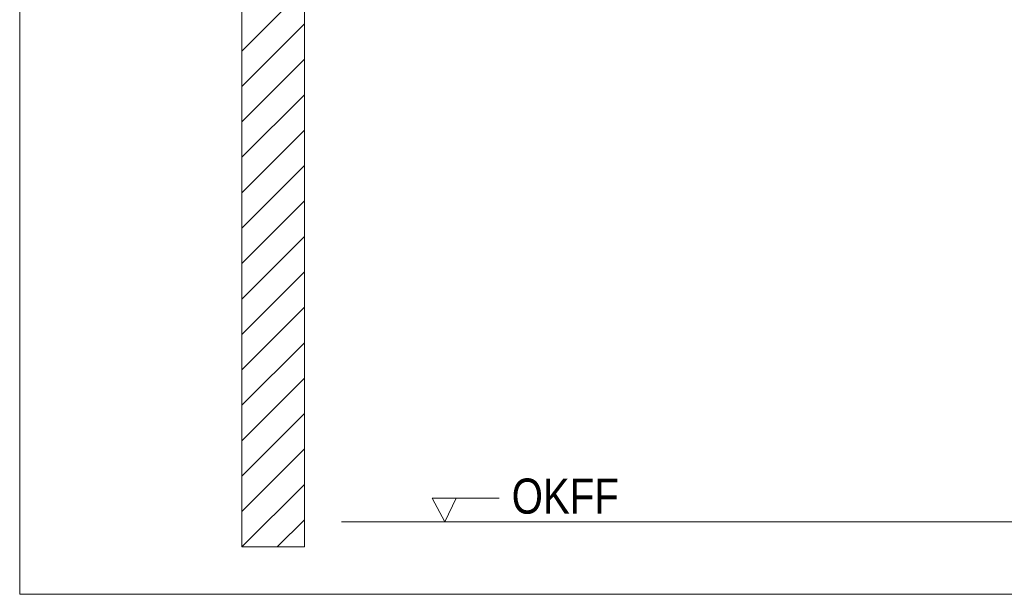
# Model space of a CAD drawing. Extents: x -500 to 300, y 62 to 1162.
# Tile 185 of 256: x 191 to 230, y 827 to 850. Entities that reach past the tile are written whole.
import ezdxf
from ezdxf.lldxf.tags import DXFTag

# ---------------------------------------------------------------- set-up
doc = ezdxf.new("R2010")
doc.units = 0
doc.layers.get('0').update_dxf_attribs({"lineweight": 13})
doc.layers.add('E_Detail_Beschriftung', color=7, linetype='Continuous', lineweight=13, true_color=0x009900)
doc.layers.add('E_Detail_Wandschraffur', color=7, linetype='Continuous', lineweight=5, true_color=0xc0c0c0)
doc.layers.add('E_Detail_Linie_Text_Bem', color=7, linetype='Continuous', lineweight=13)
doc.styles.get("Standard").update_dxf_attribs({"font": 'ARIALN.TTF'})
tags = doc.linetypes.add('fein_strichliert', pattern=[4, 1, -2, 1]).pattern_tags.tags
tags[8:9] = [DXFTag(74, 4), DXFTag(75, 0), DXFTag(340, '0'), DXFTag(46, 0.0), DXFTag(50, 0.0), DXFTag(44, 0.0), DXFTag(45, 0.0)]
tags[6:7] = [DXFTag(74, 4), DXFTag(75, 0), DXFTag(340, '0'), DXFTag(46, 0.0), DXFTag(50, 0.0), DXFTag(44, 0.0), DXFTag(45, 0.0)]
tags[4:5] = [DXFTag(74, 4), DXFTag(75, 0), DXFTag(340, '0'), DXFTag(46, 0.0), DXFTag(50, 0.0), DXFTag(44, 0.0), DXFTag(45, 0.0)]
tags = doc.linetypes.add('fein_strichliert-A06G93S58I', pattern=[4, 1, -2, 1]).pattern_tags.tags
tags[8:9] = [DXFTag(74, 4), DXFTag(75, 0), DXFTag(340, '0'), DXFTag(46, 0.0), DXFTag(50, 0.0), DXFTag(44, 0.0), DXFTag(45, 0.0)]
tags[6:7] = [DXFTag(74, 4), DXFTag(75, 0), DXFTag(340, '0'), DXFTag(46, 0.0), DXFTag(50, 0.0), DXFTag(44, 0.0), DXFTag(45, 0.0)]
tags[4:5] = [DXFTag(74, 4), DXFTag(75, 0), DXFTag(340, '0'), DXFTag(46, 0.0), DXFTag(50, 0.0), DXFTag(44, 0.0), DXFTag(45, 0.0)]

# ---------------------------------------------------------------- blocks, each defined once
blk = doc.blocks.new('Referenz-A06G93S98I')
at = {"layer": 'E_Detail_Linie_Text_Bem', "linetype": 'fein_strichliert-A06G93S58I', "ltscale": 0.65}
for p, q in [((191.1, 888.775), (191.1, 827.458)), ((191.1, 827.458), (250.843, 827.458))]:
    blk.add_line(p, q, dxfattribs=at)
at = {"layer": 'E_Detail_Linie_Text_Bem', "linetype": 'Continuous', "ltscale": 0.13}
for p, q in [((199.967, 869.348), (199.967, 829.348)), ((202.467, 829.348), (202.467, 857.348)), ((203.951, 830.348), (240.034, 830.348)), ((199.967, 829.348), (202.467, 829.348))]:
    blk.add_line(p, q, dxfattribs=at)
at = {"layer": 'E_Detail_Linie_Text_Bem', "color": 0, "linetype": 'Continuous', "ltscale": 0.13}
for p, q in [((208.075, 830.348), (207.566, 831.297)), ((207.566, 831.297), (210.25, 831.297)), ((208.533, 831.301), (208.075, 830.348))]:
    blk.add_line(p, q, dxfattribs=at)
at = {"layer": 'E_Detail_Wandschraffur', "linetype": 'ByBlock', "ltscale": 0.13}
for p, q in [((199.967, 849.144), (202.467, 851.644)), ((199.967, 846.315), (202.467, 848.815)), ((199.967, 843.487), (202.467, 845.987)), ((199.967, 840.658), (202.467, 843.158)), ((199.967, 837.83), (202.467, 840.33)), ((199.967, 835.001), (202.467, 837.501)), ((199.967, 832.173), (202.467, 834.673)), ((199.97, 829.348), (202.467, 831.845))]:
    blk.add_line(p, q, dxfattribs=at)
at = {"layer": 'E_Detail_Wandschraffur', "linetype": 'fein_strichliert', "ltscale": 0.13}
for p, q in [((199.967, 847.729), (202.467, 850.229)), ((199.967, 844.901), (202.467, 847.401)), ((199.967, 842.072), (202.467, 844.572)), ((199.967, 839.244), (202.467, 841.744)), ((199.967, 836.416), (202.467, 838.916)), ((199.967, 833.587), (202.467, 836.087)), ((199.967, 830.759), (202.467, 833.259)), ((201.384, 829.348), (202.467, 830.43))]:
    blk.add_line(p, q, dxfattribs=at)
at = {"layer": 'E_Detail_Beschriftung', "linetype": 'Continuous', "ltscale": 0.13, "insert": (210.745, 832.078), "char_height": 1.4, "attachment_point": 1}
blk.add_mtext('{\\fArial Narrow;OKFF}', dxfattribs=at)

msp = doc.modelspace()

# ---------------------------------------------------------------- block references
at = {"color": 8, "lineweight": 25, "ltscale": 0.25, "true_color": 0x808080}
msp.add_blockref('Referenz-A06G93S98I', (0, 0), dxfattribs=at)

doc.saveas('drawing.dxf')
